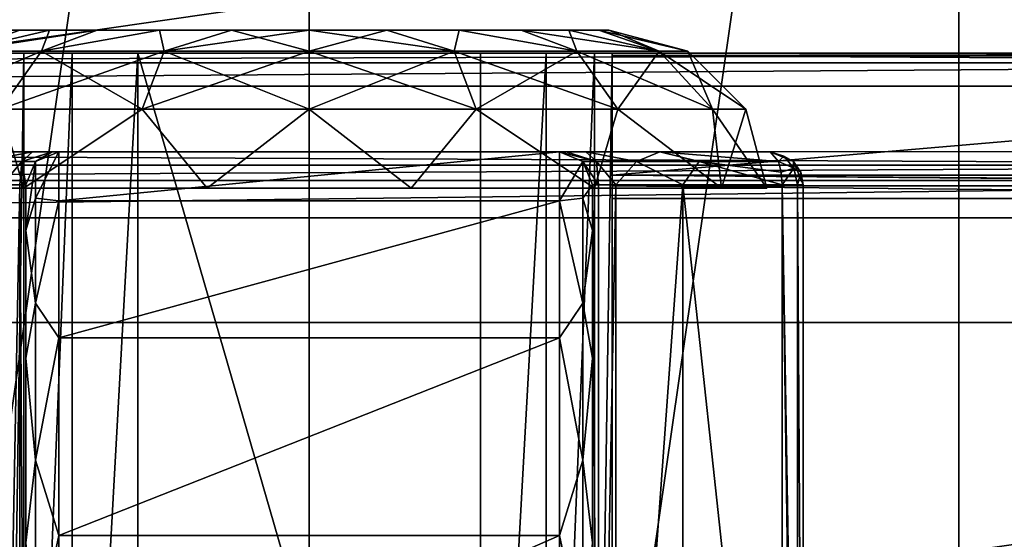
# Model space of a CAD drawing. Header units: millimetres. Extents: x -34.6 to 34.6, y -25 to 51.
# Tile 18 of 32: x -4.4 to 10.6, y 17.6 to 25.5. Entities that reach past the tile are written whole.
import ezdxf

# ---------------------------------------------------------------- set-up
doc = ezdxf.new("R2010")
doc.units = ezdxf.units.MM
doc.header["$LTSCALE"] = 65.185185
for name, color, linetype in [('100', 7, 'CONTINUOUS'), ('102', 7, 'CONTINUOUS'), ('103', 7, 'CONTINUOUS'), ('106', 7, 'CONTINUOUS'), ('107', 7, 'CONTINUOUS'), ('108', 7, 'CONTINUOUS'), ('110', 7, 'CONTINUOUS'), ('115', 7, 'CONTINUOUS'), ('129', 7, 'CONTINUOUS'), ('13', 7, 'CONTINUOUS'), ('133', 7, 'CONTINUOUS'), ('136', 7, 'CONTINUOUS'), ('137', 7, 'CONTINUOUS'), ('138', 7, 'CONTINUOUS'), ('14', 7, 'CONTINUOUS'), ('15', 7, 'CONTINUOUS'), ('16', 7, 'CONTINUOUS'), ('2', 7, 'CONTINUOUS'), ('20', 7, 'CONTINUOUS'), ('21', 7, 'CONTINUOUS'), ('22', 7, 'CONTINUOUS'), ('23', 7, 'CONTINUOUS'), ('29', 7, 'CONTINUOUS'), ('30', 7, 'CONTINUOUS'), ('31', 7, 'CONTINUOUS'), ('4', 7, 'CONTINUOUS'), ('5', 7, 'CONTINUOUS'), ('6', 7, 'CONTINUOUS'), ('7', 7, 'CONTINUOUS'), ('8', 7, 'CONTINUOUS'), ('9', 7, 'CONTINUOUS'), ('96', 7, 'CONTINUOUS'), ('97', 7, 'CONTINUOUS')]:
    doc.layers.add(name, color=color, linetype=linetype)

msp = doc.modelspace()

# ---------------------------------------------------------------- linework, layer by layer
at = {"layer": '100', "linetype": 'CONTINUOUS'}
for points in [[(-24.5, 25, 72.9), (24.5, 25, 72.9), (24.5, 25, -30.893), (-24.5, 25, 72.9)], [(-4.6, 25, -15.1), (-24.5, 25, 72.9), (-4.332, 25, -14.1), (-4.6, 25, -15.1)], [(-4.332, 25, -14.1), (-24.5, 25, 72.9), (-3.6, 25, -13.368), (-4.332, 25, -14.1)], [(-3.6, 25, -13.368), (-24.5, 25, 72.9), (-2.6, 25, -13.1), (-3.6, 25, -13.368)], [(-2.6, 25, -13.1), (-24.5, 25, 72.9), (2.6, 25, -13.1), (-2.6, 25, -13.1)], [(2.6, 25, -13.1), (-24.5, 25, 72.9), (3.6, 25, -13.368), (2.6, 25, -13.1)], [(3.6, 25, -13.368), (-24.5, 25, 72.9), (24.5, 25, -30.893), (3.6, 25, -13.368)], [(4.332, 25, -14.1), (3.6, 25, -13.368), (24.5, 25, -30.893), (4.332, 25, -14.1)], [(4.6, 25, -15.1), (4.332, 25, -14.1), (24.5, 25, -30.893), (4.6, 25, -15.1)], [(4.6, 25, -30.893), (4.6, 25, -15.1), (24.5, 25, -30.893), (4.6, 25, -30.893)]]:
    msp.add_3dface(points, dxfattribs=at)
at = {"layer": '102', "linetype": 'CONTINUOUS'}
for points in [[(-2.6, 25, -13.1), (2.6, 25, -13.1), (2.6, 7, -13.1), (-2.6, 25, -13.1)], [(-2.6, 7, -13.1), (-2.6, 25, -13.1), (2.6, 7, -13.1), (-2.6, 7, -13.1)]]:
    msp.add_3dface(points, dxfattribs=at)
at = {"layer": '103', "linetype": 'CONTINUOUS'}
for points in [[(4.6, 25, -15.1), (4.6, 25, -30.893), (4.6, 7, -15.1), (4.6, 25, -15.1)], [(4.6, 25, -30.893), (4.6, 24.962, -31.084), (4.6, 7, -15.1), (4.6, 25, -30.893)], [(4.6, 24.962, -31.084), (4.6, 24.854, -31.246), (4.6, 7, -15.1), (4.6, 24.962, -31.084)], [(4.6, 24.854, -31.246), (4.6, 23.146, -32.954), (4.6, 7, -15.1), (4.6, 24.854, -31.246)], [(4.6, 7, -15.1), (4.6, 23.146, -32.954), (4.6, 22.984, -33.062), (4.6, 7, -15.1)], [(4.6, 22.793, -33.1), (4.6, 7, -15.1), (4.6, 22.984, -33.062), (4.6, 22.793, -33.1)], [(4.6, 22.793, -33.1), (4.6, 7, -33.1), (4.6, 7, -15.1), (4.6, 22.793, -33.1)]]:
    msp.add_3dface(points, dxfattribs=at)
at = {"layer": '106', "linetype": 'CONTINUOUS'}
for points in [[(2.6, 25, -13.1), (3.6, 25, -13.368), (2.6, 7, -13.1), (2.6, 25, -13.1)], [(2.6, 7, -13.1), (3.6, 25, -13.368), (3.6, 7, -13.368), (2.6, 7, -13.1)], [(4.332, 25, -14.1), (4.332, 7, -14.1), (3.6, 7, -13.368), (4.332, 25, -14.1)], [(3.6, 25, -13.368), (4.332, 25, -14.1), (3.6, 7, -13.368), (3.6, 25, -13.368)], [(4.6, 25, -15.1), (4.6, 7, -15.1), (4.332, 7, -14.1), (4.6, 25, -15.1)], [(4.332, 25, -14.1), (4.6, 25, -15.1), (4.332, 7, -14.1), (4.332, 25, -14.1)]]:
    msp.add_3dface(points, dxfattribs=at)
at = {"layer": '107', "linetype": 'CONTINUOUS'}
for points in [[(-4.6, 7, -15.1), (-4.332, 25, -14.1), (-4.332, 7, -14.1), (-4.6, 7, -15.1)], [(-4.6, 25, -15.1), (-4.332, 25, -14.1), (-4.6, 7, -15.1), (-4.6, 25, -15.1)], [(-3.6, 25, -13.368), (-3.6, 7, -13.368), (-4.332, 7, -14.1), (-3.6, 25, -13.368)], [(-4.332, 25, -14.1), (-3.6, 25, -13.368), (-4.332, 7, -14.1), (-4.332, 25, -14.1)], [(-3.6, 25, -13.368), (-2.6, 25, -13.1), (-3.6, 7, -13.368), (-3.6, 25, -13.368)], [(-2.6, 25, -13.1), (-2.6, 7, -13.1), (-3.6, 7, -13.368), (-2.6, 25, -13.1)]]:
    msp.add_3dface(points, dxfattribs=at)
at = {"layer": '108', "linetype": 'CONTINUOUS'}
for points in [[(24.5, 23.146, -32.954), (4.6, 23.146, -32.954), (24.5, 24.854, -31.246), (24.5, 23.146, -32.954)], [(4.6, 23.146, -32.954), (4.6, 24.854, -31.246), (24.5, 24.854, -31.246), (4.6, 23.146, -32.954)]]:
    msp.add_3dface(points, dxfattribs=at)
at = {"layer": '110', "linetype": 'CONTINUOUS'}
for points in [[(4.6, 25, -30.893), (24.5, 25, -30.893), (24.5, 24.962, -31.084), (4.6, 25, -30.893)], [(4.6, 24.962, -31.084), (4.6, 25, -30.893), (24.5, 24.962, -31.084), (4.6, 24.962, -31.084)], [(24.5, 24.854, -31.246), (4.6, 24.962, -31.084), (24.5, 24.962, -31.084), (24.5, 24.854, -31.246)], [(4.6, 24.854, -31.246), (4.6, 24.962, -31.084), (24.5, 24.854, -31.246), (4.6, 24.854, -31.246)]]:
    msp.add_3dface(points, dxfattribs=at)
at = {"layer": '115', "linetype": 'CONTINUOUS'}
for points in [[(4.6, 23.146, -32.954), (24.5, 23.146, -32.954), (24.5, 23.003, -33.054), (4.6, 23.146, -32.954)], [(4.6, 22.984, -33.062), (4.6, 23.146, -32.954), (24.5, 22.984, -33.062), (4.6, 22.984, -33.062)], [(24.5, 22.984, -33.062), (4.6, 23.146, -32.954), (24.5, 23.003, -33.054), (24.5, 22.984, -33.062)], [(24.5, 22.793, -33.1), (4.6, 22.793, -33.1), (4.6, 22.984, -33.062), (24.5, 22.793, -33.1)], [(24.5, 22.793, -33.1), (4.6, 22.984, -33.062), (24.5, 22.984, -33.062), (24.5, 22.793, -33.1)]]:
    msp.add_3dface(points, dxfattribs=at)
at = {"layer": '129', "color": 7, "linetype": 'CONTINUOUS'}
for points in [[(-22.5, 23.3, 72.991), (-23.066, 23.066, 72.991), (22.5, 23.3, 72.991), (-22.5, 23.3, 72.991)], [(22.5, 23.3, 72.991), (-23.066, 23.066, 72.991), (23.066, 23.066, 72.991), (22.5, 23.3, 72.991)], [(-23.066, 23.066, 72.991), (-23.3, 22.5, 72.991), (23.066, 23.066, 72.991), (-23.066, 23.066, 72.991)], [(23.066, 23.066, 72.991), (-23.3, 22.5, 72.991), (23.3, 22.5, 72.991), (23.066, 23.066, 72.991)], [(-23.3, 22.5, 72.991), (-23.3, -22.5, 72.991), (23.3, 22.5, 72.991), (-23.3, 22.5, 72.991)], [(23.3, 22.5, 72.991), (-23.3, -22.5, 72.991), (23.3, -22.5, 72.991), (23.3, 22.5, 72.991)]]:
    msp.add_3dface(points, dxfattribs=at)
at = {"layer": '13', "color": 7, "linetype": 'CONTINUOUS'}
for points in [[(7.354, 23.354, -88.1), (7, 23.5, -88.1), (7.354, 23.354, -42.765), (7.354, 23.354, -88.1)], [(7, 23.5, -88.1), (7, 23.5, -42.765), (7.354, 23.354, -42.765), (7, 23.5, -88.1)], [(7.462, 23.191, -42.765), (7.354, 23.354, -88.1), (7.354, 23.354, -42.765), (7.462, 23.191, -42.765)], [(7.5, 23, -42.765), (7.354, 23.354, -88.1), (7.462, 23.191, -42.765), (7.5, 23, -42.765)], [(7.5, 23, -42.765), (7.5, 23, -88.1), (7.354, 23.354, -88.1), (7.5, 23, -42.765)]]:
    msp.add_3dface(points, dxfattribs=at)
at = {"layer": '133', "color": 7, "linetype": 'CONTINUOUS'}
for points in [[(-22.5, 23.5, 72.791), (22.5, 23.3, 72.991), (22.5, 23.5, 72.791), (-22.5, 23.5, 72.791)], [(-22.5, 23.3, 72.991), (22.5, 23.3, 72.991), (-22.5, 23.5, 72.791), (-22.5, 23.3, 72.991)]]:
    msp.add_3dface(points, dxfattribs=at)
at = {"layer": '136', "color": 7, "linetype": 'CONTINUOUS'}
for points in [[(-4.395, 25.35, 6.723), (-4.55, 25.35, 7.9), (4.395, 25.35, 6.723), (-4.395, 25.35, 6.723)], [(-4.395, 25.35, 9.077), (4.55, 25.35, 7.9), (-4.55, 25.35, 7.9), (-4.395, 25.35, 9.077)], [(-4.55, 25.35, 7.9), (4.55, 25.35, 7.9), (4.395, 25.35, 6.723), (-4.55, 25.35, 7.9)], [(3.941, 25.35, 5.625), (-4.395, 25.35, 6.723), (4.395, 25.35, 6.723), (3.941, 25.35, 5.625)], [(-3.941, 25.35, 5.625), (-4.395, 25.35, 6.723), (3.941, 25.35, 5.625), (-3.941, 25.35, 5.625)], [(4.395, 25.35, 9.077), (4.55, 25.35, 7.9), (-4.395, 25.35, 9.077), (4.395, 25.35, 9.077)], [(-3.941, 25.35, 10.175), (4.395, 25.35, 9.077), (-4.395, 25.35, 9.077), (-3.941, 25.35, 10.175)], [(-3.218, 25.35, 11.117), (3.941, 25.35, 10.175), (-3.941, 25.35, 10.175), (-3.218, 25.35, 11.117)], [(-3.218, 25.35, 4.683), (-3.941, 25.35, 5.625), (3.218, 25.35, 4.683), (-3.218, 25.35, 4.683)], [(3.941, 25.35, 10.175), (4.395, 25.35, 9.077), (-3.941, 25.35, 10.175), (3.941, 25.35, 10.175)], [(3.218, 25.35, 4.683), (-3.941, 25.35, 5.625), (3.941, 25.35, 5.625), (3.218, 25.35, 4.683)], [(-2.275, 25.35, 11.84), (3.218, 25.35, 11.117), (-3.218, 25.35, 11.117), (-2.275, 25.35, 11.84)], [(2.275, 25.35, 3.96), (-3.218, 25.35, 4.683), (3.218, 25.35, 4.683), (2.275, 25.35, 3.96)], [(-2.275, 25.35, 3.96), (-3.218, 25.35, 4.683), (2.275, 25.35, 3.96), (-2.275, 25.35, 3.96)], [(3.218, 25.35, 11.117), (3.941, 25.35, 10.175), (-3.218, 25.35, 11.117), (3.218, 25.35, 11.117)], [(2.275, 25.35, 11.84), (3.218, 25.35, 11.117), (-2.275, 25.35, 11.84), (2.275, 25.35, 11.84)], [(1.178, 25.35, 3.505), (-2.275, 25.35, 3.96), (2.275, 25.35, 3.96), (1.178, 25.35, 3.505)], [(-1.178, 25.35, 12.295), (2.275, 25.35, 11.84), (-2.275, 25.35, 11.84), (-1.178, 25.35, 12.295)], [(-1.178, 25.35, 3.505), (-2.275, 25.35, 3.96), (1.178, 25.35, 3.505), (-1.178, 25.35, 3.505)], [(1.178, 25.35, 12.295), (2.275, 25.35, 11.84), (-1.178, 25.35, 12.295), (1.178, 25.35, 12.295)], [(0, 25.35, 12.45), (1.178, 25.35, 12.295), (-1.178, 25.35, 12.295), (0, 25.35, 12.45)], [(0, 25.35, 3.35), (-1.178, 25.35, 3.505), (1.178, 25.35, 3.505), (0, 25.35, 3.35)]]:
    msp.add_3dface(points, dxfattribs=at)
at = {"layer": '137', "color": 7, "linetype": 'CONTINUOUS'}
for points in [[(-4.395, 25.35, 9.077), (-4.55, 25.35, 7.9), (-5.311, 25.029, 10.1), (-4.395, 25.35, 9.077)], [(-4.065, 25.029, 11.965), (-3.941, 25.35, 10.175), (-5.311, 25.029, 10.1), (-4.065, 25.029, 11.965)], [(-3.941, 25.35, 10.175), (-4.395, 25.35, 9.077), (-5.311, 25.029, 10.1), (-3.941, 25.35, 10.175)], [(-3.218, 25.35, 11.117), (-3.941, 25.35, 10.175), (-4.065, 25.029, 11.965), (-3.218, 25.35, 11.117)], [(-2.2, 25.029, 13.211), (-2.275, 25.35, 11.84), (-4.065, 25.029, 11.965), (-2.2, 25.029, 13.211)], [(-2.275, 25.35, 11.84), (-3.218, 25.35, 11.117), (-4.065, 25.029, 11.965), (-2.275, 25.35, 11.84)], [(-1.178, 25.35, 12.295), (-2.275, 25.35, 11.84), (-2.2, 25.029, 13.211), (-1.178, 25.35, 12.295)], [(0, 25.029, 13.649), (-1.178, 25.35, 12.295), (-2.2, 25.029, 13.211), (0, 25.029, 13.649)], [(0, 25.35, 12.45), (-1.178, 25.35, 12.295), (0, 25.029, 13.649), (0, 25.35, 12.45)], [(2.2, 25.029, 13.211), (0, 25.35, 12.45), (0, 25.029, 13.649), (2.2, 25.029, 13.211)], [(1.178, 25.35, 12.295), (0, 25.35, 12.45), (2.2, 25.029, 13.211), (1.178, 25.35, 12.295)], [(2.275, 25.35, 11.84), (1.178, 25.35, 12.295), (2.2, 25.029, 13.211), (2.275, 25.35, 11.84)], [(4.065, 25.029, 11.965), (2.275, 25.35, 11.84), (2.2, 25.029, 13.211), (4.065, 25.029, 11.965)], [(3.218, 25.35, 11.117), (2.275, 25.35, 11.84), (4.065, 25.029, 11.965), (3.218, 25.35, 11.117)], [(5.311, 25.029, 10.1), (3.218, 25.35, 11.117), (4.065, 25.029, 11.965), (5.311, 25.029, 10.1)], [(3.941, 25.35, 10.175), (3.218, 25.35, 11.117), (5.311, 25.029, 10.1), (3.941, 25.35, 10.175)], [(4.395, 25.35, 9.077), (3.941, 25.35, 10.175), (5.311, 25.029, 10.1), (4.395, 25.35, 9.077)], [(5.749, 25.029, 7.9), (4.395, 25.35, 9.077), (5.311, 25.029, 10.1), (5.749, 25.029, 7.9)], [(4.55, 25.35, 7.9), (4.395, 25.35, 9.077), (5.749, 25.029, 7.9), (4.55, 25.35, 7.9)], [(-4.065, 25.029, 11.965), (-5.311, 25.029, 10.1), (-4.687, 24.15, 12.587), (-4.065, 25.029, 11.965)], [(-2.537, 24.15, 14.024), (-4.065, 25.029, 11.965), (-4.687, 24.15, 12.587), (-2.537, 24.15, 14.024)], [(-2.2, 25.029, 13.211), (-4.065, 25.029, 11.965), (-2.537, 24.15, 14.024), (-2.2, 25.029, 13.211)], [(0, 24.15, 14.528), (-2.2, 25.029, 13.211), (-2.537, 24.15, 14.024), (0, 24.15, 14.528)], [(0, 25.029, 13.649), (-2.2, 25.029, 13.211), (0, 24.15, 14.528), (0, 25.029, 13.649)], [(2.537, 24.15, 14.024), (0, 25.029, 13.649), (0, 24.15, 14.528), (2.537, 24.15, 14.024)], [(2.2, 25.029, 13.211), (0, 25.029, 13.649), (2.537, 24.15, 14.024), (2.2, 25.029, 13.211)], [(4.687, 24.15, 12.587), (2.2, 25.029, 13.211), (2.537, 24.15, 14.024), (4.687, 24.15, 12.587)], [(4.065, 25.029, 11.965), (2.2, 25.029, 13.211), (4.687, 24.15, 12.587), (4.065, 25.029, 11.965)], [(6.124, 24.15, 10.437), (4.065, 25.029, 11.965), (4.687, 24.15, 12.587), (6.124, 24.15, 10.437)], [(5.311, 25.029, 10.1), (4.065, 25.029, 11.965), (6.124, 24.15, 10.437), (5.311, 25.029, 10.1)], [(6.628, 24.15, 7.9), (5.311, 25.029, 10.1), (6.124, 24.15, 10.437), (6.628, 24.15, 7.9)], [(5.749, 25.029, 7.9), (5.311, 25.029, 10.1), (6.628, 24.15, 7.9), (5.749, 25.029, 7.9)], [(-4.333, 22.95, 13.334), (-4.687, 24.15, 12.587), (-6.262, 22.95, 10.915), (-4.333, 22.95, 13.334)], [(-2.537, 24.15, 14.024), (-4.687, 24.15, 12.587), (-4.333, 22.95, 13.334), (-2.537, 24.15, 14.024)], [(-1.547, 22.95, 14.676), (-2.537, 24.15, 14.024), (-4.333, 22.95, 13.334), (-1.547, 22.95, 14.676)], [(0, 24.15, 14.528), (-2.537, 24.15, 14.024), (-1.547, 22.95, 14.676), (0, 24.15, 14.528)], [(1.547, 22.95, 14.676), (0, 24.15, 14.528), (-1.547, 22.95, 14.676), (1.547, 22.95, 14.676)], [(2.537, 24.15, 14.024), (0, 24.15, 14.528), (1.547, 22.95, 14.676), (2.537, 24.15, 14.024)], [(4.333, 22.95, 13.334), (2.537, 24.15, 14.024), (1.547, 22.95, 14.676), (4.333, 22.95, 13.334)], [(4.687, 24.15, 12.587), (2.537, 24.15, 14.024), (4.333, 22.95, 13.334), (4.687, 24.15, 12.587)], [(6.262, 22.95, 10.915), (4.687, 24.15, 12.587), (4.333, 22.95, 13.334), (6.262, 22.95, 10.915)], [(6.124, 24.15, 10.437), (4.687, 24.15, 12.587), (6.262, 22.95, 10.915), (6.124, 24.15, 10.437)], [(6.95, 22.95, 7.9), (6.124, 24.15, 10.437), (6.262, 22.95, 10.915), (6.95, 22.95, 7.9)], [(6.628, 24.15, 7.9), (6.124, 24.15, 10.437), (6.95, 22.95, 7.9), (6.628, 24.15, 7.9)]]:
    msp.add_3dface(points, dxfattribs=at)
at = {"layer": '138', "color": 7, "linetype": 'CONTINUOUS'}
for points in [[(-5.311, 25.029, 5.7), (-3.218, 25.35, 4.683), (-4.065, 25.029, 3.835), (-5.311, 25.029, 5.7)], [(-3.941, 25.35, 5.625), (-3.218, 25.35, 4.683), (-5.311, 25.029, 5.7), (-3.941, 25.35, 5.625)], [(-4.395, 25.35, 6.723), (-3.941, 25.35, 5.625), (-5.311, 25.029, 5.7), (-4.395, 25.35, 6.723)], [(-4.065, 25.029, 3.835), (-2.275, 25.35, 3.96), (-2.2, 25.029, 2.589), (-4.065, 25.029, 3.835)], [(-3.218, 25.35, 4.683), (-2.275, 25.35, 3.96), (-4.065, 25.029, 3.835), (-3.218, 25.35, 4.683)], [(-2.275, 25.35, 3.96), (-1.178, 25.35, 3.505), (-2.2, 25.029, 2.589), (-2.275, 25.35, 3.96)], [(-1.178, 25.35, 3.505), (0, 25.35, 3.35), (-2.2, 25.029, 2.589), (-1.178, 25.35, 3.505)], [(-2.2, 25.029, 2.589), (0, 25.35, 3.35), (0, 25.029, 2.151), (-2.2, 25.029, 2.589)], [(0, 25.35, 3.35), (1.178, 25.35, 3.505), (0, 25.029, 2.151), (0, 25.35, 3.35)], [(0, 25.029, 2.151), (1.178, 25.35, 3.505), (2.2, 25.029, 2.589), (0, 25.029, 2.151)], [(1.178, 25.35, 3.505), (2.275, 25.35, 3.96), (2.2, 25.029, 2.589), (1.178, 25.35, 3.505)], [(2.2, 25.029, 2.589), (2.275, 25.35, 3.96), (4.065, 25.029, 3.835), (2.2, 25.029, 2.589)], [(2.275, 25.35, 3.96), (3.218, 25.35, 4.683), (4.065, 25.029, 3.835), (2.275, 25.35, 3.96)], [(3.218, 25.35, 4.683), (3.941, 25.35, 5.625), (4.065, 25.029, 3.835), (3.218, 25.35, 4.683)], [(4.065, 25.029, 3.835), (3.941, 25.35, 5.625), (5.311, 25.029, 5.7), (4.065, 25.029, 3.835)], [(3.941, 25.35, 5.625), (4.395, 25.35, 6.723), (5.311, 25.029, 5.7), (3.941, 25.35, 5.625)], [(4.395, 25.35, 6.723), (4.55, 25.35, 7.9), (5.311, 25.029, 5.7), (4.395, 25.35, 6.723)], [(4.55, 25.35, 7.9), (5.749, 25.029, 7.9), (5.311, 25.029, 5.7), (4.55, 25.35, 7.9)], [(-5.311, 25.029, 5.7), (-4.065, 25.029, 3.835), (-6.124, 24.15, 5.363), (-5.311, 25.029, 5.7)], [(-6.124, 24.15, 5.363), (-4.065, 25.029, 3.835), (-4.687, 24.15, 3.213), (-6.124, 24.15, 5.363)], [(-4.065, 25.029, 3.835), (-2.2, 25.029, 2.589), (-4.687, 24.15, 3.213), (-4.065, 25.029, 3.835)], [(-4.687, 24.15, 3.213), (-2.2, 25.029, 2.589), (-2.537, 24.15, 1.776), (-4.687, 24.15, 3.213)], [(-2.2, 25.029, 2.589), (0, 25.029, 2.151), (-2.537, 24.15, 1.776), (-2.2, 25.029, 2.589)], [(-2.537, 24.15, 1.776), (0, 25.029, 2.151), (0, 24.15, 1.272), (-2.537, 24.15, 1.776)], [(0, 25.029, 2.151), (2.2, 25.029, 2.589), (0, 24.15, 1.272), (0, 25.029, 2.151)], [(0, 24.15, 1.272), (2.2, 25.029, 2.589), (2.537, 24.15, 1.776), (0, 24.15, 1.272)], [(2.2, 25.029, 2.589), (4.065, 25.029, 3.835), (2.537, 24.15, 1.776), (2.2, 25.029, 2.589)], [(2.537, 24.15, 1.776), (4.065, 25.029, 3.835), (4.687, 24.15, 3.213), (2.537, 24.15, 1.776)], [(4.065, 25.029, 3.835), (5.311, 25.029, 5.7), (4.687, 24.15, 3.213), (4.065, 25.029, 3.835)], [(4.687, 24.15, 3.213), (5.311, 25.029, 5.7), (6.124, 24.15, 5.363), (4.687, 24.15, 3.213)], [(5.311, 25.029, 5.7), (5.749, 25.029, 7.9), (6.124, 24.15, 5.363), (5.311, 25.029, 5.7)], [(5.749, 25.029, 7.9), (6.628, 24.15, 7.9), (6.124, 24.15, 5.363), (5.749, 25.029, 7.9)], [(-6.262, 22.95, 4.885), (-4.687, 24.15, 3.213), (-4.333, 22.95, 2.466), (-6.262, 22.95, 4.885)], [(-4.687, 24.15, 3.213), (-2.537, 24.15, 1.776), (-4.333, 22.95, 2.466), (-4.687, 24.15, 3.213)], [(-4.333, 22.95, 2.466), (-2.537, 24.15, 1.776), (-1.547, 22.95, 1.124), (-4.333, 22.95, 2.466)], [(-2.537, 24.15, 1.776), (0, 24.15, 1.272), (-1.547, 22.95, 1.124), (-2.537, 24.15, 1.776)], [(-1.547, 22.95, 1.124), (0, 24.15, 1.272), (1.547, 22.95, 1.124), (-1.547, 22.95, 1.124)], [(0, 24.15, 1.272), (2.537, 24.15, 1.776), (1.547, 22.95, 1.124), (0, 24.15, 1.272)], [(1.547, 22.95, 1.124), (2.537, 24.15, 1.776), (4.333, 22.95, 2.466), (1.547, 22.95, 1.124)], [(2.537, 24.15, 1.776), (4.687, 24.15, 3.213), (4.333, 22.95, 2.466), (2.537, 24.15, 1.776)], [(4.333, 22.95, 2.466), (4.687, 24.15, 3.213), (6.262, 22.95, 4.885), (4.333, 22.95, 2.466)], [(4.687, 24.15, 3.213), (6.124, 24.15, 5.363), (6.262, 22.95, 4.885), (4.687, 24.15, 3.213)], [(6.124, 24.15, 5.363), (6.628, 24.15, 7.9), (6.262, 22.95, 4.885), (6.124, 24.15, 5.363)], [(6.628, 24.15, 7.9), (6.95, 22.95, 7.9), (6.262, 22.95, 4.885), (6.628, 24.15, 7.9)]]:
    msp.add_3dface(points, dxfattribs=at)
at = {"layer": '14', "color": 7, "linetype": 'CONTINUOUS'}
for points in [[(3.8, 23.5, -38.1), (4.154, 23.354, -38.1), (4.362, 23.354, -39.476), (3.8, 23.5, -38.1)], [(3.901, 23.5, -39.1), (3.8, 23.5, -38.1), (4.362, 23.354, -39.476), (3.901, 23.5, -39.1)], [(4.198, 23.5, -40.055), (3.901, 23.5, -39.1), (4.362, 23.354, -39.476), (4.198, 23.5, -40.055)], [(5.324, 23.5, -41.694), (4.198, 23.5, -40.055), (4.968, 23.354, -40.728), (5.324, 23.5, -41.694)], [(4.198, 23.5, -40.055), (4.362, 23.354, -39.476), (4.968, 23.354, -40.728), (4.198, 23.5, -40.055)], [(5.324, 23.5, -41.694), (4.968, 23.354, -40.728), (5.919, 23.354, -41.745), (5.324, 23.5, -41.694)], [(7, 23.5, -42.765), (5.324, 23.5, -41.694), (7.127, 23.354, -42.435), (7, 23.5, -42.765)], [(5.324, 23.5, -41.694), (5.919, 23.354, -41.745), (7.127, 23.354, -42.435), (5.324, 23.5, -41.694)], [(4.3, 23, -38.1), (4.391, 23, -39), (4.154, 23.354, -38.1), (4.3, 23, -38.1)], [(4.154, 23.354, -38.1), (4.391, 23, -39), (4.362, 23.354, -39.476), (4.154, 23.354, -38.1)], [(4.391, 23, -39), (4.658, 23, -39.859), (4.362, 23.354, -39.476), (4.391, 23, -39)], [(4.362, 23.354, -39.476), (4.658, 23, -39.859), (4.968, 23.354, -40.728), (4.362, 23.354, -39.476)], [(4.658, 23, -39.859), (5.672, 23, -41.335), (4.968, 23.354, -40.728), (4.658, 23, -39.859)], [(4.968, 23.354, -40.728), (5.672, 23, -41.335), (5.919, 23.354, -41.745), (4.968, 23.354, -40.728)], [(5.672, 23, -41.335), (7.18, 23, -42.298), (5.919, 23.354, -41.745), (5.672, 23, -41.335)], [(5.919, 23.354, -41.745), (7.18, 23, -42.298), (7.166, 23.191, -42.334), (5.919, 23.354, -41.745)], [(7.127, 23.354, -42.435), (5.919, 23.354, -41.745), (7.166, 23.191, -42.334), (7.127, 23.354, -42.435)]]:
    msp.add_3dface(points, dxfattribs=at)
at = {"layer": '15', "color": 7, "linetype": 'CONTINUOUS'}
for points in [[(4.154, 23.354, -38.1), (3.8, 23.5, -38.1), (4.154, 23.354, -25.6), (4.154, 23.354, -38.1)], [(3.8, 23.5, -38.1), (3.8, 23.5, -25.6), (4.154, 23.354, -25.6), (3.8, 23.5, -38.1)], [(4.3, 23, -25.6), (4.154, 23.354, -38.1), (4.154, 23.354, -25.6), (4.3, 23, -25.6)], [(4.3, 23, -25.6), (4.3, 23, -38.1), (4.154, 23.354, -38.1), (4.3, 23, -25.6)]]:
    msp.add_3dface(points, dxfattribs=at)
at = {"layer": '16', "color": 7, "linetype": 'CONTINUOUS'}
for points in [[(3.8, 23.5, -25.6), (3.8, 22.757, -22.346), (4.154, 23.354, -25.6), (3.8, 23.5, -25.6)], [(4.154, 23.354, -25.6), (3.8, 22.757, -22.346), (4.154, 22.794, -22.786), (4.154, 23.354, -25.6)], [(4.3, 23, -25.6), (4.154, 23.354, -25.6), (4.154, 22.794, -22.786), (4.3, 23, -25.6)], [(4.3, 22.307, -22.563), (4.3, 23, -25.6), (4.154, 22.794, -22.786), (4.3, 22.307, -22.563)], [(4.154, 22.794, -22.786), (3.8, 22.757, -22.346), (4.154, 21.2, -20.4), (4.154, 22.794, -22.786)], [(3.8, 22.757, -22.346), (3.8, 20.676, -19.736), (4.154, 21.2, -20.4), (3.8, 22.757, -22.346)], [(4.3, 22.307, -22.563), (4.154, 22.794, -22.786), (4.154, 21.2, -20.4), (4.3, 22.307, -22.563)], [(4.3, 20.365, -20.127), (4.3, 22.307, -22.563), (4.154, 21.2, -20.4), (4.3, 20.365, -20.127)], [(4.154, 21.2, -20.4), (3.8, 20.676, -19.736), (4.154, 18.814, -18.806), (4.154, 21.2, -20.4)], [(4.3, 20.365, -20.127), (4.154, 21.2, -20.4), (4.154, 18.814, -18.806), (4.3, 20.365, -20.127)], [(3.8, 20.676, -19.736), (3.8, 17.669, -18.288), (4.154, 18.814, -18.806), (3.8, 20.676, -19.736)], [(4.3, 17.558, -18.776), (4.3, 20.365, -20.127), (4.154, 18.814, -18.806), (4.3, 17.558, -18.776)], [(4.154, 18.814, -18.806), (3.8, 17.669, -18.288), (4.154, 16, -18.246), (4.154, 18.814, -18.806)], [(4.3, 17.558, -18.776), (4.154, 18.814, -18.806), (4.154, 16, -18.246), (4.3, 17.558, -18.776)], [(3.8, 17.669, -18.288), (3.8, 14.331, -18.288), (4.154, 16, -18.246), (3.8, 17.669, -18.288)]]:
    msp.add_3dface(points, dxfattribs=at)
at = {"layer": '2', "color": 7, "linetype": 'CONTINUOUS'}
for points in [[(7.5, 23, -88.1), (7.5, 23, -42.765), (7.5, 9, -88.1), (7.5, 23, -88.1)], [(7.5, 23, -42.765), (7.5, 9, -42.765), (7.5, 9, -88.1), (7.5, 23, -42.765)]]:
    msp.add_3dface(points, dxfattribs=at)
at = {"layer": '20', "color": 7, "linetype": 'CONTINUOUS'}
for points in [[(7.18, 23, -42.298), (7.18, 9, -42.298), (7.38, 9, -42.44), (7.18, 23, -42.298)], [(7.412, 9, -42.482), (7.18, 23, -42.298), (7.38, 9, -42.44), (7.412, 9, -42.482)], [(7.18, 23, -42.298), (7.412, 9, -42.482), (7.412, 23, -42.482), (7.18, 23, -42.298)], [(7.5, 9, -42.765), (7.5, 23, -42.765), (7.412, 23, -42.482), (7.5, 9, -42.765)], [(7.412, 9, -42.482), (7.5, 9, -42.765), (7.412, 23, -42.482), (7.412, 9, -42.482)]]:
    msp.add_3dface(points, dxfattribs=at)
at = {"layer": '21', "color": 7, "linetype": 'CONTINUOUS'}
for points in [[(-4.201, 23.5, -40.063), (-5.327, 23.5, -41.697), (-4.968, 23.354, -40.728), (-4.201, 23.5, -40.063)], [(-4.362, 23.354, -39.476), (-4.201, 23.5, -40.063), (-4.968, 23.354, -40.728), (-4.362, 23.354, -39.476)], [(-3.903, 23.5, -39.111), (-4.201, 23.5, -40.063), (-4.362, 23.354, -39.476), (-3.903, 23.5, -39.111)], [(-4.154, 23.354, -38.1), (-3.903, 23.5, -39.111), (-4.362, 23.354, -39.476), (-4.154, 23.354, -38.1)], [(-3.8, 23.5, -38.1), (-3.903, 23.5, -39.111), (-4.154, 23.354, -38.1), (-3.8, 23.5, -38.1)], [(-4.661, 23, -39.867), (-4.362, 23.354, -39.476), (-4.968, 23.354, -40.728), (-4.661, 23, -39.867)], [(-4.661, 23, -39.867), (-4.393, 23, -39.01), (-4.362, 23.354, -39.476), (-4.661, 23, -39.867)], [(-4.393, 23, -39.01), (-4.3, 23, -38.1), (-4.362, 23.354, -39.476), (-4.393, 23, -39.01)], [(-4.3, 23, -38.1), (-4.154, 23.354, -38.1), (-4.362, 23.354, -39.476), (-4.3, 23, -38.1)]]:
    msp.add_3dface(points, dxfattribs=at)
at = {"layer": '22', "color": 7, "linetype": 'CONTINUOUS'}
for points in [[(-3.8, 23.5, -25.6), (-3.8, 23.5, -38.1), (-4.154, 23.354, -38.1), (-3.8, 23.5, -25.6)], [(-3.8, 23.5, -25.6), (-4.154, 23.354, -38.1), (-4.154, 23.354, -25.6), (-3.8, 23.5, -25.6)], [(-4.154, 23.354, -38.1), (-4.3, 23, -38.1), (-4.154, 23.354, -25.6), (-4.154, 23.354, -38.1)], [(-4.3, 23, -38.1), (-4.3, 23, -25.6), (-4.154, 23.354, -25.6), (-4.3, 23, -38.1)]]:
    msp.add_3dface(points, dxfattribs=at)
at = {"layer": '23', "color": 7, "linetype": 'CONTINUOUS'}
for points in [[(-3.8, 22.757, -22.346), (-3.8, 23.5, -25.6), (-4.154, 22.794, -22.786), (-3.8, 22.757, -22.346)], [(-3.8, 23.5, -25.6), (-4.154, 23.354, -25.6), (-4.154, 22.794, -22.786), (-3.8, 23.5, -25.6)], [(-4.154, 23.354, -25.6), (-4.3, 22.307, -22.563), (-4.154, 22.794, -22.786), (-4.154, 23.354, -25.6)], [(-4.3, 23, -25.6), (-4.3, 22.307, -22.563), (-4.154, 23.354, -25.6), (-4.3, 23, -25.6)], [(-4.3, 22.307, -22.563), (-4.154, 21.2, -20.4), (-4.154, 22.794, -22.786), (-4.3, 22.307, -22.563)], [(-4.154, 21.2, -20.4), (-3.8, 22.757, -22.346), (-4.154, 22.794, -22.786), (-4.154, 21.2, -20.4)], [(-3.8, 20.676, -19.736), (-3.8, 22.757, -22.346), (-4.154, 21.2, -20.4), (-3.8, 20.676, -19.736)], [(-4.3, 22.307, -22.563), (-4.3, 20.365, -20.127), (-4.154, 21.2, -20.4), (-4.3, 22.307, -22.563)], [(-4.3, 20.365, -20.127), (-4.154, 18.814, -18.806), (-4.154, 21.2, -20.4), (-4.3, 20.365, -20.127)], [(-4.154, 18.814, -18.806), (-3.8, 20.676, -19.736), (-4.154, 21.2, -20.4), (-4.154, 18.814, -18.806)], [(-3.8, 17.669, -18.288), (-3.8, 20.676, -19.736), (-4.154, 18.814, -18.806), (-3.8, 17.669, -18.288)], [(-4.3, 20.365, -20.127), (-4.3, 17.558, -18.776), (-4.154, 18.814, -18.806), (-4.3, 20.365, -20.127)], [(-4.3, 17.558, -18.776), (-4.154, 16, -18.246), (-4.154, 18.814, -18.806), (-4.3, 17.558, -18.776)], [(-4.154, 16, -18.246), (-3.8, 17.669, -18.288), (-4.154, 18.814, -18.806), (-4.154, 16, -18.246)], [(-3.8, 14.331, -18.288), (-3.8, 17.669, -18.288), (-4.154, 16, -18.246), (-3.8, 14.331, -18.288)]]:
    msp.add_3dface(points, dxfattribs=at)
at = {"layer": '29', "color": 7, "linetype": 'CONTINUOUS'}
for points in [[(7.354, 23.354, -42.765), (7, 23.5, -42.765), (7.206, 23.433, -42.623), (7.354, 23.354, -42.765)], [(7, 23.5, -42.765), (7.127, 23.354, -42.435), (7.206, 23.433, -42.623), (7, 23.5, -42.765)], [(7.127, 23.354, -42.435), (7.357, 23.25, -42.52), (7.206, 23.433, -42.623), (7.127, 23.354, -42.435)], [(7.127, 23.354, -42.435), (7.166, 23.191, -42.334), (7.357, 23.25, -42.52), (7.127, 23.354, -42.435)], [(7.357, 23.25, -42.52), (7.354, 23.354, -42.765), (7.206, 23.433, -42.623), (7.357, 23.25, -42.52)], [(7.462, 23.191, -42.765), (7.354, 23.354, -42.765), (7.357, 23.25, -42.52), (7.462, 23.191, -42.765)], [(7.166, 23.191, -42.334), (7.18, 23, -42.298), (7.357, 23.25, -42.52), (7.166, 23.191, -42.334)], [(7.18, 23, -42.298), (7.412, 23, -42.482), (7.357, 23.25, -42.52), (7.18, 23, -42.298)], [(7.412, 23, -42.482), (7.462, 23.191, -42.765), (7.357, 23.25, -42.52), (7.412, 23, -42.482)], [(7.5, 23, -42.765), (7.462, 23.191, -42.765), (7.412, 23, -42.482), (7.5, 23, -42.765)]]:
    msp.add_3dface(points, dxfattribs=at)
at = {"layer": '30', "color": 7, "linetype": 'CONTINUOUS'}
for points in [[(-9.861, -17.582, -103.1), (0, 51, -103.1), (0, -19, -103.1), (-9.861, -17.582, -103.1)], [(-9.861, 49.582, -103.1), (0, 51, -103.1), (-9.861, -17.582, -103.1), (-9.861, 49.582, -103.1)], [(0, -19, -103.1), (0, 51, -103.1), (9.861, 49.582, -103.1), (0, -19, -103.1)], [(9.861, -17.582, -103.1), (0, -19, -103.1), (9.861, 49.582, -103.1), (9.861, -17.582, -103.1)], [(18.922, 45.444, -103.1), (9.861, -17.582, -103.1), (9.861, 49.582, -103.1), (18.922, 45.444, -103.1)], [(18.922, -13.444, -103.1), (9.861, -17.582, -103.1), (18.922, 45.444, -103.1), (18.922, -13.444, -103.1)]]:
    msp.add_3dface(points, dxfattribs=at)
at = {"layer": '31', "color": 7, "linetype": 'CONTINUOUS'}
for points in [[(-31.382, 30.332, -88.1), (-34.149, 20.91, -88.1), (31.382, 30.332, -88.1), (-31.382, 30.332, -88.1)], [(31.382, 30.332, -88.1), (-34.149, 20.91, -88.1), (34.149, 20.91, -88.1), (31.382, 30.332, -88.1)], [(-34.149, 20.91, -88.1), (-34.149, 11.09, -88.1), (34.149, 20.91, -88.1), (-34.149, 20.91, -88.1)], [(34.149, 20.91, -88.1), (-34.149, 11.09, -88.1), (34.149, 11.09, -88.1), (34.149, 20.91, -88.1)]]:
    msp.add_3dface(points, dxfattribs=at)
at = {"layer": '4', "color": 7, "linetype": 'CONTINUOUS'}
for points in [[(-7, 23.5, -88.1), (-7, 23.5, -42.765), (7, 23.5, -88.1), (-7, 23.5, -88.1)], [(7, 23.5, -88.1), (-7, 23.5, -42.765), (7, 23.5, -42.765), (7, 23.5, -88.1)], [(7, 23.5, -42.765), (-7, 23.5, -42.765), (-5.327, 23.5, -41.697), (7, 23.5, -42.765)], [(5.324, 23.5, -41.694), (7, 23.5, -42.765), (-5.327, 23.5, -41.697), (5.324, 23.5, -41.694)], [(-4.201, 23.5, -40.063), (5.324, 23.5, -41.694), (-5.327, 23.5, -41.697), (-4.201, 23.5, -40.063)], [(4.198, 23.5, -40.055), (5.324, 23.5, -41.694), (-4.201, 23.5, -40.063), (4.198, 23.5, -40.055)], [(-3.903, 23.5, -39.111), (4.198, 23.5, -40.055), (-4.201, 23.5, -40.063), (-3.903, 23.5, -39.111)], [(3.901, 23.5, -39.1), (4.198, 23.5, -40.055), (-3.903, 23.5, -39.111), (3.901, 23.5, -39.1)], [(-3.8, 23.5, -38.1), (3.901, 23.5, -39.1), (-3.903, 23.5, -39.111), (-3.8, 23.5, -38.1)], [(3.8, 23.5, -38.1), (3.901, 23.5, -39.1), (-3.8, 23.5, -38.1), (3.8, 23.5, -38.1)], [(-3.8, 23.5, -25.6), (3.8, 23.5, -38.1), (-3.8, 23.5, -38.1), (-3.8, 23.5, -25.6)], [(3.8, 23.5, -25.6), (3.8, 23.5, -38.1), (-3.8, 23.5, -25.6), (3.8, 23.5, -25.6)]]:
    msp.add_3dface(points, dxfattribs=at)
at = {"layer": '5', "color": 7, "linetype": 'CONTINUOUS'}
for points in [[(4.3, 23, -38.1), (4.3, 23, -25.6), (4.3, 9, -38.1), (4.3, 23, -38.1)], [(4.3, 9, -38.1), (4.3, 23, -25.6), (4.3, 9, -25.6), (4.3, 9, -38.1)], [(4.3, 9, -25.6), (4.3, 23, -25.6), (4.3, 22.307, -22.563), (4.3, 9, -25.6)], [(4.3, 20.365, -20.127), (4.3, 9.693, -22.563), (4.3, 22.307, -22.563), (4.3, 20.365, -20.127)], [(4.3, 9.693, -22.563), (4.3, 9, -25.6), (4.3, 22.307, -22.563), (4.3, 9.693, -22.563)], [(4.3, 17.558, -18.776), (4.3, 11.635, -20.127), (4.3, 20.365, -20.127), (4.3, 17.558, -18.776)], [(4.3, 11.635, -20.127), (4.3, 9.693, -22.563), (4.3, 20.365, -20.127), (4.3, 11.635, -20.127)]]:
    msp.add_3dface(points, dxfattribs=at)
at = {"layer": '6', "color": 7, "linetype": 'CONTINUOUS'}
for points in [[(-4.3, 9.693, -22.563), (-4.3, 23, -25.6), (-4.3, 9, -25.6), (-4.3, 9.693, -22.563)], [(-4.3, 22.307, -22.563), (-4.3, 23, -25.6), (-4.3, 9.693, -22.563), (-4.3, 22.307, -22.563)], [(-4.3, 9, -25.6), (-4.3, 23, -38.1), (-4.3, 9, -38.1), (-4.3, 9, -25.6)], [(-4.3, 23, -25.6), (-4.3, 23, -38.1), (-4.3, 9, -25.6), (-4.3, 23, -25.6)], [(-4.3, 11.635, -20.127), (-4.3, 22.307, -22.563), (-4.3, 9.693, -22.563), (-4.3, 11.635, -20.127)], [(-4.3, 20.365, -20.127), (-4.3, 22.307, -22.563), (-4.3, 11.635, -20.127), (-4.3, 20.365, -20.127)], [(-4.3, 14.442, -18.776), (-4.3, 20.365, -20.127), (-4.3, 11.635, -20.127), (-4.3, 14.442, -18.776)], [(-4.3, 17.558, -18.776), (-4.3, 20.365, -20.127), (-4.3, 14.442, -18.776), (-4.3, 17.558, -18.776)]]:
    msp.add_3dface(points, dxfattribs=at)
at = {"layer": '7', "color": 7, "linetype": 'CONTINUOUS'}
for points in [[(3.8, 22.757, -22.346), (3.8, 23.5, -25.6), (-3.8, 22.757, -22.346), (3.8, 22.757, -22.346)], [(3.8, 23.5, -25.6), (-3.8, 23.5, -25.6), (-3.8, 22.757, -22.346), (3.8, 23.5, -25.6)], [(-3.8, 20.676, -19.736), (3.8, 22.757, -22.346), (-3.8, 22.757, -22.346), (-3.8, 20.676, -19.736)], [(3.8, 20.676, -19.736), (3.8, 22.757, -22.346), (-3.8, 20.676, -19.736), (3.8, 20.676, -19.736)], [(-3.8, 17.669, -18.288), (3.8, 20.676, -19.736), (-3.8, 20.676, -19.736), (-3.8, 17.669, -18.288)], [(3.8, 17.669, -18.288), (3.8, 20.676, -19.736), (-3.8, 17.669, -18.288), (3.8, 17.669, -18.288)], [(-3.8, 14.331, -18.288), (3.8, 17.669, -18.288), (-3.8, 17.669, -18.288), (-3.8, 14.331, -18.288)], [(3.8, 14.331, -18.288), (3.8, 17.669, -18.288), (-3.8, 14.331, -18.288), (3.8, 14.331, -18.288)]]:
    msp.add_3dface(points, dxfattribs=at)
at = {"layer": '8', "color": 7, "linetype": 'CONTINUOUS'}
for points in [[(4.3, 23, -38.1), (4.393, 9, -39.01), (4.391, 23, -39), (4.3, 23, -38.1)], [(4.3, 23, -38.1), (4.3, 9, -38.1), (4.393, 9, -39.01), (4.3, 23, -38.1)], [(4.391, 23, -39), (4.393, 9, -39.01), (4.658, 23, -39.859), (4.391, 23, -39)], [(4.393, 9, -39.01), (4.661, 9, -39.866), (4.658, 23, -39.859), (4.393, 9, -39.01)], [(4.658, 23, -39.859), (4.661, 9, -39.866), (5.672, 23, -41.335), (4.658, 23, -39.859)], [(4.661, 9, -39.866), (5.674, 9, -41.337), (5.672, 23, -41.335), (4.661, 9, -39.866)], [(5.674, 9, -41.337), (7.18, 9, -42.298), (5.672, 23, -41.335), (5.674, 9, -41.337)], [(7.18, 9, -42.298), (7.18, 23, -42.298), (5.672, 23, -41.335), (7.18, 9, -42.298)]]:
    msp.add_3dface(points, dxfattribs=at)
at = {"layer": '9', "color": 7, "linetype": 'CONTINUOUS'}
for points in [[(-4.393, 23, -39.01), (-4.661, 23, -39.867), (-4.658, 9, -39.859), (-4.393, 23, -39.01)], [(-4.391, 9, -39), (-4.393, 23, -39.01), (-4.658, 9, -39.859), (-4.391, 9, -39)], [(-4.3, 9, -38.1), (-4.3, 23, -38.1), (-4.393, 23, -39.01), (-4.3, 9, -38.1)], [(-4.3, 9, -38.1), (-4.393, 23, -39.01), (-4.391, 9, -39), (-4.3, 9, -38.1)]]:
    msp.add_3dface(points, dxfattribs=at)
at = {"layer": '96', "linetype": 'CONTINUOUS'}
for points in [[(24.5, 22.793, -33.1), (-24.5, -24.5, -33.1), (4.6, 7, -33.1), (24.5, 22.793, -33.1)], [(24.5, -24.5, -33.1), (-24.5, -24.5, -33.1), (24.5, 22.793, -33.1), (24.5, -24.5, -33.1)], [(4.6, 22.793, -33.1), (24.5, 22.793, -33.1), (4.6, 7, -33.1), (4.6, 22.793, -33.1)]]:
    msp.add_3dface(points, dxfattribs=at)
at = {"layer": '97', "linetype": 'CONTINUOUS'}
for points in [[(24.5, 25, 72.9), (-24.854, 24.854, 72.9), (24.854, 24.854, 72.9), (24.5, 25, 72.9)], [(-24.5, 25, 72.9), (-24.854, 24.854, 72.9), (24.5, 25, 72.9), (-24.5, 25, 72.9)], [(-25, 24.5, 72.9), (25, 24.5, 72.9), (24.854, 24.854, 72.9), (-25, 24.5, 72.9)], [(-24.854, 24.854, 72.9), (-25, 24.5, 72.9), (24.854, 24.854, 72.9), (-24.854, 24.854, 72.9)], [(25, -24.5, 72.9), (25, 24.5, 72.9), (-25, -24.5, 72.9), (25, -24.5, 72.9)], [(-25, -24.5, 72.9), (25, 24.5, 72.9), (-25, 24.5, 72.9), (-25, -24.5, 72.9)]]:
    msp.add_3dface(points, dxfattribs=at)

doc.saveas('drawing.dxf')
